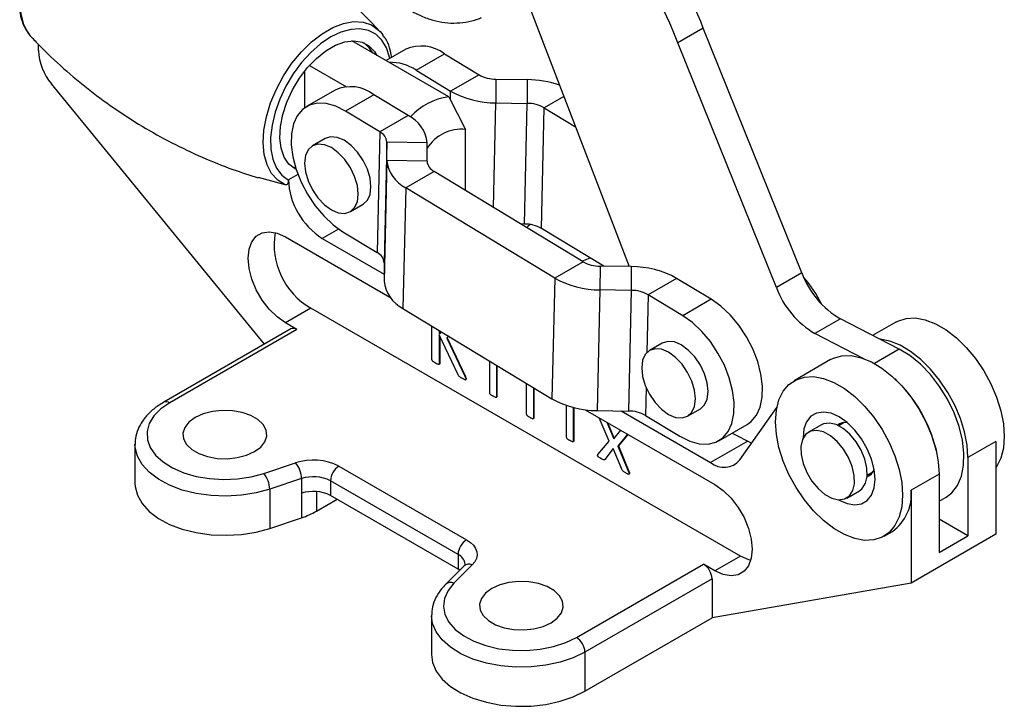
# Model space of a CAD drawing. Extents: x 28 to 393, y 15 to 279.
# Tile 17 of 18: x 286 to 393, y 113 to 188. Entities that reach past the tile are written whole.
import ezdxf

# ---------------------------------------------------------------- set-up
doc = ezdxf.new("R2010")
doc.units = 0
doc.layers.get('0').update_dxf_attribs({"linetype": 'CONTINUOUS'})

msp = doc.modelspace()

# ---------------------------------------------------------------- linework, layer by layer
at = {"color": 7, "linetype": 'CONTINUOUS'}
for p, q in [((340.7526, 190.8515), (352.1857, 161.0939)), ((360.2209, 186.9901), (357.4631, 185.3981)), ((370.9025, 160.3998), (360.2209, 186.9901)), ((287.1765, 186.1554), (287.3272, 185.9856)), ((325.1467, 186.6181), (325.4407, 186.265)), ((288.0815, 184.5337), (288.0815, 185.2156)), ((332.5947, 179.529), (322.0939, 185.591)), ((368.1448, 158.8078), (357.4631, 185.3981)), ((327.935, 184.6763), (325.8067, 183.4476)), ((329.0658, 182.4086), (332.1452, 184.1863)), ((332.1452, 184.1863), (335.8836, 181.9169)), ((317.4977, 182.9377), (321.5163, 180.6178)), ((316.9676, 178.3314), (316.9676, 182.3097)), ((329.0658, 182.4086), (332.8041, 180.1392)), ((335.8836, 181.9169), (332.8041, 180.1392)), ((312.5971, 152.6792), (289.493, 180.9395)), ((337.7216, 181.4389), (337.7209, 178.8604)), ((337.7216, 181.4389), (341.1171, 181.3887)), ((341.1171, 181.3887), (341.1164, 178.8102)), ((320.2593, 180.2452), (317.1799, 178.4675)), ((324.4696, 179.7553), (321.3901, 177.9775)), ((328.2079, 177.4859), (324.4696, 179.7553)), ((332.5947, 179.529), (334.4331, 175.9924)), ((337.7209, 178.8604), (341.1164, 178.8102)), ((340.8203, 165.7168), (341.1164, 178.8102)), ((325.1285, 175.7082), (321.3901, 177.9775)), ((328.2079, 177.4859), (325.1285, 175.7082)), ((342.6583, 165.2387), (342.9545, 178.3321)), ((342.9545, 178.3321), (346.356, 176.2672)), ((325.1285, 175.7082), (324.8323, 162.6147)), ((334.4331, 169.3634), (334.4331, 175.9924)), ((319.1785, 175.0054), (317.7996, 174.2094)), ((325.8896, 174.6084), (325.5934, 161.515)), ((325.889, 172.5976), (325.8896, 174.6084)), ((330.2438, 174.544), (325.8896, 174.6084)), ((330.2433, 172.5333), (330.2438, 174.544)), ((325.889, 172.5976), (325.5928, 159.5042)), ((330.2433, 172.5333), (325.889, 172.5976)), ((315.9928, 171.7647), (315.6401, 171.888)), ((331.0044, 171.4335), (327.9249, 169.6558)), ((347.1718, 161.6189), (331.0044, 171.4335)), ((314.8477, 169.9578), (311.9488, 170.7623)), ((315.1996, 170.5146), (315.1996, 170.4592)), ((327.9249, 169.6558), (327.6288, 156.5623)), ((344.0923, 159.8412), (327.9249, 169.6558)), ((321.9268, 167.0602), (323.3057, 167.8562)), ((340.8203, 165.7168), (340.4114, 165.7228)), ((321.094, 164.8841), (324.8323, 162.6147)), ((349.4186, 161.1348), (342.6583, 165.2387)), ((314.8783, 164.3311), (326.2223, 157.7823)), ((318.8766, 164.1459), (325.5931, 160.2686)), ((325.5934, 161.515), (325.5928, 159.5042)), ((347.1718, 161.6189), (344.0923, 159.8412)), ((349.0098, 161.1408), (349.0091, 158.5624)), ((352.4053, 161.0906), (349.0098, 161.1408)), ((352.4053, 161.0906), (352.4046, 158.5121)), ((370.9025, 160.3998), (368.1448, 158.8078)), ((344.0923, 159.8412), (343.7962, 146.7478)), ((357.3221, 159.8118), (354.2427, 158.0341)), ((361.0604, 157.5424), (357.3221, 159.8118)), ((349.0091, 158.5624), (348.7129, 145.4689)), ((352.4046, 158.5121), (349.0091, 158.5624)), ((352.4046, 158.5121), (352.1085, 145.4187)), ((357.981, 155.7647), (354.2427, 158.0341)), ((361.0604, 157.5424), (357.981, 155.7647)), ((317.636, 156.5809), (314.8783, 154.9889)), ((364.2406, 129.6766), (317.636, 156.5809)), ((327.6288, 156.5623), (343.7962, 146.7478)), ((316.1189, 154.2728), (314.8783, 154.9889)), ((375.0877, 155.4279), (372.33, 153.8359)), ((381.4814, 152.1406), (375.0877, 155.4279)), ((381.1072, 155.0781), (378.5921, 153.6262)), ((315.4689, 154.3371), (301.6804, 146.3771)), ((316.1189, 154.2728), (302.3303, 146.3128)), ((330.7661, 151.0048), (330.7661, 154.6578)), ((331.5772, 154.1654), (331.5772, 153.7884)), ((331.5772, 153.7884), (331.8353, 154.0087)), ((331.6232, 154.1375), (331.6232, 153.8276)), ((377.6524, 151.0994), (372.33, 153.8359)), ((333.6138, 149.3608), (331.5772, 153.6918)), ((331.5772, 153.6918), (331.5772, 150.5365)), ((331.6232, 153.594), (331.6232, 150.5631)), ((332.6267, 153.5283), (332.3731, 153.3289)), ((332.3731, 153.3289), (332.4191, 153.3555)), ((332.3731, 153.3289), (334.3489, 149.1941)), ((332.6336, 153.5241), (332.4191, 153.3555)), ((332.4191, 153.3555), (334.3949, 149.2206)), ((355.7693, 152.7926), (354.3905, 151.9966)), ((337.044, 147.3748), (337.044, 150.8467)), ((374.0291, 150.992), (370.0763, 148.7101)), ((331.5772, 150.5365), (331.6232, 150.5631)), ((337.774, 150.4036), (337.774, 146.9534)), ((337.8199, 150.3757), (337.8199, 146.9799)), ((334.3489, 149.1941), (334.3949, 149.2206)), ((334.4159, 148.8075), (334.4734, 148.8407)), ((334.4515, 148.886), (334.4975, 148.9126)), ((341.0508, 145.0632), (341.0508, 148.4144)), ((341.7808, 147.9712), (341.7808, 144.6418)), ((341.8267, 147.9433), (341.8267, 144.6683)), ((337.7424, 146.8886), (337.7999, 146.9218)), ((337.774, 146.9534), (337.8199, 146.9799)), ((345.382, 142.5614), (345.382, 146.0214)), ((346.112, 145.8063), (346.112, 142.1399)), ((346.158, 145.7948), (346.158, 142.1665)), ((347.3872, 145.5641), (361.4829, 137.4268)), ((348.7129, 145.4689), (352.1085, 145.4187)), ((351.2957, 145.4307), (361.0104, 139.8226)), ((358.5176, 144.8474), (359.8965, 145.6434)), ((364.1947, 140.1073), (368.2079, 145.8173)), ((341.7509, 144.5769), (341.8084, 144.6101)), ((341.7808, 144.6418), (341.8267, 144.6683)), ((349.9896, 142.1318), (348.9276, 144.6748)), ((353.9465, 144.9407), (357.6848, 142.6713)), ((349.7544, 144.1975), (350.499, 142.3821)), ((349.8288, 144.1545), (350.5365, 142.4293)), ((350.499, 142.3821), (351.2544, 143.3316)), ((361.8951, 142.1813), (364.9745, 143.9591)), ((373.0253, 143.9204), (371.6464, 143.1244)), ((375.5068, 144.1615), (374.9063, 143.8148)), ((346.0805, 142.0751), (346.1379, 142.1083)), ((346.112, 142.1399), (346.158, 142.1665)), ((348.7919, 140.6851), (349.9896, 142.1318)), ((352.0105, 142.8951), (350.9565, 141.597)), ((352.0271, 142.8855), (351.0025, 141.6235)), ((363.3656, 143.0303), (365.4837, 141.9413)), ((391.9569, 142.1235), (388.9234, 140.3723)), ((391.9569, 142.1235), (391.9569, 132.0398)), ((298.5553, 141.8019), (298.5553, 137.5559)), ((350.4433, 141.3635), (349.5232, 140.1561)), ((350.4522, 141.3415), (349.5691, 140.1826)), ((351.3671, 139.0916), (350.4433, 141.3635)), ((350.9565, 141.597), (351.0025, 141.6235)), ((350.9565, 141.597), (352.1453, 138.7492)), ((351.0025, 141.6235), (352.1912, 138.7757)), ((349.5232, 140.1561), (349.5691, 140.1826)), ((349.5691, 140.1826), (349.5268, 140.1619)), ((388.9234, 140.3723), (388.9234, 131.8803)), ((312.5304, 138.6389), (315.9789, 139.7883)), ((320.6867, 139.4305), (334.5321, 131.4377)), ((316.629, 138.0769), (313.1804, 136.9275)), ((316.629, 138.0769), (316.629, 136.4846)), ((333.6128, 129.8456), (319.7674, 137.8384)), ((319.7674, 137.8384), (319.7674, 136.2461)), ((352.1453, 138.7492), (352.1912, 138.7757)), ((352.1525, 138.567), (352.21, 138.6002)), ((378.0017, 138.4529), (378.6022, 138.7996)), ((385.798, 138.568), (382.7645, 136.8168)), ((385.798, 138.568), (385.798, 130.076)), ((313.1804, 136.9275), (313.1804, 132.6815)), ((375.7736, 135.9751), (377.1524, 136.7711)), ((382.7645, 136.8168), (382.7645, 126.7331)), ((316.629, 136.4846), (316.629, 133.8309)), ((318.2444, 134.5465), (320.478, 135.8359)), ((333.6128, 128.2533), (319.7674, 136.2461)), ((385.798, 135.6452), (386.5574, 136.0836)), ((313.1804, 132.6815), (316.629, 133.8309)), ((388.9234, 131.8803), (385.798, 133.6845)), ((379.8256, 131.8222), (380.7448, 132.3528)), ((391.9569, 132.0398), (382.7645, 126.7331)), ((385.798, 130.076), (388.9234, 131.8803)), ((333.6128, 129.8456), (333.6128, 128.2533)), ((364.2406, 129.6766), (361.4829, 128.0846)), ((334.2327, 128.5778), (332.2416, 126.587)), ((335.1518, 128.72), (333.1608, 126.7292)), ((333.7928, 128.1381), (333.6128, 128.2533)), ((346.4538, 120.8408), (360.2423, 128.8008)), ((361.4829, 128.0846), (360.2423, 128.8008)), ((361.1616, 127.2087), (347.373, 119.2487)), ((361.1616, 127.2087), (361.1616, 122.9626)), ((382.7645, 126.7331), (361.1616, 122.9626)), ((330.7287, 123.2287), (330.7287, 118.9827)), ((347.373, 115.0027), (361.1616, 122.9626)), ((347.373, 119.2487), (347.373, 115.0027))]:
    msp.add_line(p, q, dxfattribs=at)
at = {"color": 8, "linetype": 'CONTINUOUS'}
for p, q in [((332.7824, 179.1812), (332.8041, 180.1392)), ((345.0892, 179.5645), (342.9545, 178.3321)), ((337.4642, 167.512), (337.7209, 178.8604)), ((316.2213, 171.1043), (315.1996, 170.5146)), ((320.6531, 165.1714), (318.8766, 164.1459)), ((354.2427, 158.0341), (354.1011, 151.7743)), ((381.4814, 152.1406), (378.7785, 150.5802)), ((354.0152, 147.9786), (353.9465, 144.9407)), ((365.0588, 142.1597), (361.0104, 139.8226)), ((318.2444, 136.6746), (318.2444, 134.5465))]:
    msp.add_line(p, q, dxfattribs=at)
at = {"color": 8, "linetype": 'CONTINUOUS', "flags": 128}
for points in [[(296.6622, 202.9064), (295.8614, 202.9285), (294.7609, 202.7345), (293.6121, 202.295), (292.4471, 201.6225), (291.2984, 200.7356), (290.1978, 199.659), (289.1762, 198.4227), (288.2618, 197.0612), (287.4803, 195.6124), (286.8534, 194.1166), (286.3985, 192.6155), (286.1283, 191.1509), (286.0503, 189.7636), (286.1667, 188.4923), (286.4744, 187.3723), (286.9646, 186.4349), (287.1765, 186.1554)], [(314.8477, 169.9578), (314.038, 170.4576), (313.3788, 171.1863), (312.8886, 172.1237), (312.581, 173.2437), (312.4645, 174.515), (312.5425, 175.9023), (312.8127, 177.3669), (313.2676, 178.868), (313.8946, 180.3638), (314.6761, 181.8126), (315.5904, 183.1741), (316.6121, 184.4104), (317.7126, 185.487), (318.8614, 186.3739), (320.0264, 187.0464), (321.1751, 187.4858), (322.2757, 187.6799), (323.2973, 187.6232), (324.2117, 187.3174), (324.9932, 186.7709), (325.1467, 186.6181)], [(326.1983, 183.6737), (326.1697, 183.8114), (325.8383, 184.8321), (325.3355, 185.6724), (324.6754, 186.3085), (323.8768, 186.7221), (322.9624, 186.9018), (321.9582, 186.8422), (320.8926, 186.5452), (319.7958, 186.0191), (318.6991, 185.2789), (317.6335, 184.3456), (316.6292, 183.2457), (315.7148, 182.0103), (314.9163, 180.6746), (314.2562, 179.2765), (313.7533, 177.8556), (313.422, 176.4523), (313.2715, 175.1064), (313.3062, 173.856), (313.525, 172.7368), (313.9219, 171.7803), (314.4854, 171.0139), (315.1996, 170.4592), (315.1996, 170.4592)], [(313.1804, 136.9275), (311.687, 136.5228), (310.0969, 136.2692), (308.4555, 136.1741), (306.8098, 136.24), (305.2069, 136.4652), (303.6927, 136.8431), (302.3105, 137.363), (301.1, 138.01), (300.0958, 138.7656), (299.3265, 139.608), (298.8143, 140.5133), (298.5738, 141.4554), (298.5554, 141.7885)], [(347.373, 119.2487), (346.112, 118.6347), (344.6897, 118.1521), (343.1469, 117.815), (341.5277, 117.6328), (339.8785, 117.6108), (338.2464, 117.7496), (336.6783, 118.0453), (335.2189, 118.4894), (333.9102, 119.0691), (332.7894, 119.7679), (331.8888, 120.5658), (331.2341, 121.44), (330.8441, 122.3653), (330.7288, 123.2008)]]:
    msp.add_lwpolyline(points, dxfattribs=at)
at = {"color": 7, "linetype": 'CONTINUOUS', "flags": 128}
for points in [[(316.0305, 171.6469), (315.9356, 171.697), (315.2633, 172.229), (314.7529, 172.9841), (314.4227, 173.9354), (314.2845, 175.0489), (314.3432, 176.2848), (314.5967, 177.5989), (315.036, 178.9443), (315.6453, 180.2729), (316.403, 181.5373), (317.2819, 182.6922), (318.2506, 183.6964), (319.2746, 184.5141), (320.3171, 185.1159), (321.341, 185.4805), (322.3098, 185.5947), (323.1887, 185.4545), (323.9463, 185.065), (324.5557, 184.4399), (324.8093, 184.0234)], [(323.4214, 185.3671), (323.9076, 184.8999), (324.2792, 184.3295)], [(321.3901, 177.9775), (320.3323, 178.5067), (319.3054, 178.7949), (318.3445, 178.8324), (317.4822, 178.6178), (316.748, 178.1584), (316.1669, 177.47), (315.7585, 176.5759), (315.5369, 175.5066), (315.5096, 174.2985), (315.6775, 172.9927), (316.0348, 171.6337), (316.5696, 170.2679), (317.2634, 168.9416), (318.0927, 167.7001), (319.0293, 166.5857), (320.0412, 165.6362), (321.094, 164.8841)], [(319.8632, 167.2646), (320.6186, 166.9433), (321.3225, 166.8737), (321.927, 167.0603), (322.3908, 167.4906), (322.6823, 168.1351), (322.7818, 168.95), (322.6823, 169.8797), (322.3908, 170.8608), (321.927, 171.8266), (321.3225, 172.7111), (320.6186, 173.4542), (319.8632, 174.0051), (319.1078, 174.3263), (318.4039, 174.396), (317.7995, 174.2094), (317.3356, 173.7791), (317.0441, 173.1346), (316.9446, 172.3197), (317.0441, 171.39), (317.3356, 170.4088), (317.7995, 169.4431), (318.4039, 168.5585), (319.1078, 167.8155), (319.8632, 167.2646)], [(323.3057, 167.8562), (323.3058, 167.8563), (323.7696, 168.2866), (324.0612, 168.9311), (324.1607, 169.746), (324.0612, 170.6757), (323.7696, 171.6568), (323.3058, 172.6226), (322.7014, 173.5071), (321.9975, 174.2502), (321.2421, 174.8011), (320.4867, 175.1223), (319.7828, 175.192), (319.1785, 175.0054)], [(341.4327, 165.6644), (341.1811, 165.4489), (341.0619, 165.328)], [(314.8783, 154.9889), (313.9782, 155.6257), (313.1232, 156.4647), (312.3563, 157.464), (311.7158, 158.5733), (311.2338, 159.7372), (310.9347, 160.8972), (310.8333, 161.9951), (310.9347, 162.976), (311.2338, 163.7906), (311.7158, 164.3981), (312.3563, 164.7679), (313.1232, 164.8817), (313.9782, 164.7336), (314.8783, 164.3311)], [(347.0149, 161.7141), (347.4288, 161.8422), (347.924, 162.0421)], [(364.9745, 143.9591), (365.4064, 144.2681), (365.9876, 144.9566), (366.3959, 145.8507), (366.6175, 146.92), (366.6449, 148.1281), (366.477, 149.4339), (366.1196, 150.7928), (365.5849, 152.1587), (364.8911, 153.4849), (364.0617, 154.7264), (363.1252, 155.8409), (362.1133, 156.7903), (361.0604, 157.5424)], [(357.6848, 142.6713), (358.7427, 142.1421), (359.7696, 141.8539), (360.7305, 141.8164), (361.5927, 142.031), (362.327, 142.4904), (362.9081, 143.1788), (363.3165, 144.073), (363.5381, 145.1423), (363.5654, 146.3504), (363.3975, 147.6561), (363.0401, 149.0151), (362.5054, 150.3809), (361.8116, 151.7072), (360.9823, 152.9487), (360.0457, 154.0631), (359.0338, 155.0126), (357.981, 155.7647)], [(381.1072, 155.0781), (381.3124, 155.187), (382.211, 155.4759), (383.2124, 155.5236), (384.2894, 155.3288), (385.4125, 154.8969), (386.5511, 154.2396), (387.6743, 153.3748), (388.7512, 152.3261), (389.7526, 151.1222), (390.6512, 149.7959), (391.4224, 148.3833), (392.0452, 146.923), (392.5026, 145.4548), (392.7821, 144.0188), (392.8761, 142.6541), (392.7821, 141.398), (392.5026, 140.2848), (392.0452, 139.3447), (391.9569, 139.213)], [(359.8965, 145.6434), (359.8967, 145.6435), (360.3605, 146.0737), (360.652, 146.7183), (360.7515, 147.5331), (360.652, 148.4628), (360.3605, 149.444), (359.8967, 150.4098), (359.2922, 151.2943), (358.5883, 152.0374), (357.8329, 152.5883), (357.0775, 152.9095), (356.3736, 152.9792), (355.7693, 152.7926)], [(388.9234, 140.3723), (388.8313, 141.7223), (388.5575, 143.1426), (388.1093, 144.5952), (387.4987, 146.0413), (386.742, 147.4422), (385.8593, 148.7607), (384.8744, 149.9613), (383.8135, 151.0122), (382.7048, 151.8851), (381.5782, 152.5568), (380.4636, 153.0093), (379.3908, 153.2306), (379.3547, 153.234)], [(356.4541, 145.0517), (357.2094, 144.7305), (357.9133, 144.6608), (358.5178, 144.8475), (358.9816, 145.2777), (359.2732, 145.9223), (359.3726, 146.7371), (359.2732, 147.6668), (358.9816, 148.648), (358.5178, 149.6138), (357.9133, 150.4983), (357.2094, 151.2414), (356.4541, 151.7923), (355.6987, 152.1135), (354.9948, 152.1832), (354.3903, 151.9965), (353.9265, 151.5663), (353.6349, 150.9217), (353.5355, 150.1069), (353.6349, 149.1772), (353.9265, 148.196), (354.3903, 147.2302), (354.9948, 146.3457), (355.6987, 145.6026), (356.4541, 145.0517)], [(386.5574, 136.0836), (387.1768, 136.5507), (387.7901, 137.3358), (388.2229, 138.3309), (388.4619, 139.5058), (388.4998, 140.8247), (388.3355, 142.2475), (387.974, 143.7311), (387.4263, 145.2303), (386.7091, 146.6996), (385.844, 148.0944), (384.8574, 149.3722), (383.7794, 150.4943), (382.6425, 151.4265), (381.4814, 152.1406)], [(374.0291, 150.992), (374.358, 151.1578), (375.263, 151.4105), (376.2653, 151.4263), (377.3381, 151.2051), (378.4528, 150.7525), (379.5794, 150.0808), (380.688, 149.2079), (381.749, 148.1571), (382.7339, 146.9564), (383.6166, 145.638), (384.3733, 144.237), (384.9839, 142.7909), (385.4321, 141.3383), (385.7059, 139.918), (385.798, 138.568)], [(368.0567, 144.2461), (368.1507, 145.5022), (368.4302, 146.6155), (368.8876, 147.5556), (369.5104, 148.2968), (370.2816, 148.819), (371.1801, 149.1079), (372.1815, 149.1556), (373.2585, 148.9608), (374.3816, 148.5289), (375.5203, 147.8716), (376.6434, 147.0068), (377.7204, 145.9581), (378.7218, 144.7542), (379.6203, 143.4279), (380.3915, 142.0153), (381.0143, 140.555), (381.4717, 139.0868), (381.7512, 137.6508), (381.8452, 136.2862), (381.7512, 135.0301), (381.4717, 133.9168), (381.0143, 132.9767), (380.3915, 132.2355), (379.6203, 131.7133), (378.7218, 131.4244), (377.7204, 131.3767), (376.6434, 131.5715), (375.5203, 132.0034), (374.3816, 132.6607), (373.2585, 133.5255), (372.1815, 134.5742), (371.1801, 135.7781), (370.2816, 137.1044), (369.5104, 138.517), (368.8876, 139.9773), (368.4302, 141.4455), (368.1507, 142.8815), (368.0567, 144.2461)], [(302.3303, 146.3128), (301.3572, 145.6396), (300.6085, 144.8767), (300.1086, 144.0487), (299.8734, 143.1825), (299.9107, 142.3059), (300.2192, 141.4474), (300.7889, 140.6346), (301.6015, 139.8939), (302.6307, 139.249), (303.8432, 138.721), (305.1998, 138.3268), (306.6568, 138.0791), (308.1671, 137.986), (309.6818, 138.0505), (311.1521, 138.2705), (312.5304, 138.6389)], [(311.5227, 141.0061), (312.1992, 141.5046), (312.6493, 142.082), (312.847, 142.7049), (312.7808, 143.3369), (312.4545, 143.9415), (311.887, 144.4834), (311.1114, 144.9311), (310.1727, 145.2587), (309.1255, 145.4471), (308.0306, 145.4853), (306.9517, 145.3712), (305.9515, 145.1113), (305.088, 144.7208), (304.4115, 144.2223), (303.9614, 143.6449), (303.7636, 143.022), (303.8299, 142.39), (304.1562, 141.7854), (304.7237, 141.2435), (305.4993, 140.7958), (306.438, 140.4682), (307.4852, 140.2798), (308.5801, 140.2416), (309.659, 140.3557), (310.6592, 140.6156), (311.5227, 141.0061)], [(378.8577, 138.0108), (378.7598, 139.0713), (378.4708, 140.1916), (378.0054, 141.3157), (377.3868, 142.3871), (376.646, 143.3522), (375.8203, 144.1626), (374.9509, 144.7775), (374.0816, 145.1663), (373.2559, 145.3093), (372.5151, 145.1995), (371.8965, 144.8422), (371.4311, 144.2556), (371.1421, 143.4688), (371.0442, 142.5215), (371.0445, 142.4614)], [(374.7513, 142.097), (374.0102, 142.7289), (373.2486, 143.144), (372.5184, 143.3142), (371.8694, 143.2279), (371.3459, 142.8909), (370.9835, 142.3262), (370.8069, 141.5723), (370.8281, 140.6806), (371.0457, 139.7118), (371.4449, 138.732), (371.9984, 137.8079), (372.6686, 137.0025), (373.4098, 136.3707), (374.1714, 135.9555), (374.9015, 135.7853), (375.5505, 135.8716), (376.074, 136.2086), (376.4365, 136.7733), (376.6131, 137.5272), (376.5919, 138.4189), (376.3742, 139.3877), (375.975, 140.3675), (375.4215, 141.2916), (374.7513, 142.097)], [(376.1302, 142.893), (375.389, 143.5249), (374.6274, 143.94), (373.8973, 144.1102), (373.2483, 144.0239), (373.0253, 143.9204)], [(377.1524, 136.7711), (377.4529, 137.0046), (377.8153, 137.5693), (377.9919, 138.3232), (377.9707, 139.2149), (377.7531, 140.1837), (377.3539, 141.1635), (376.8004, 142.0876), (376.1302, 142.893)], [(374.8985, 135.7855), (374.9509, 135.7548), (375.8203, 135.366), (376.646, 135.223), (377.3868, 135.3328), (378.0054, 135.6901), (378.4708, 136.2768), (378.7598, 137.0635), (378.8577, 138.0108)], [(298.5553, 137.5559), (298.5738, 137.2094), (298.8143, 136.2673), (299.3265, 135.362), (300.0958, 134.5195), (301.1, 133.764), (302.3105, 133.117), (303.6927, 132.5971), (305.2069, 132.2192), (306.8098, 131.994), (308.4555, 131.928), (310.0969, 132.0232), (311.687, 132.2768), (313.1804, 132.6815)], [(361.4829, 137.4268), (362.383, 136.79), (363.238, 135.951), (364.005, 134.9518), (364.6455, 133.8424), (365.1274, 132.6785), (365.4265, 131.5185), (365.528, 130.4206), (365.4265, 129.4397), (365.1274, 128.6251), (364.6455, 128.0177), (364.005, 127.6478), (363.238, 127.534), (362.383, 127.6821), (361.4829, 128.0846)], [(334.5321, 131.4377), (334.9444, 131.1572), (335.2722, 130.8415), (335.5064, 130.4993), (335.641, 130.1396), (335.6723, 129.7721), (335.5994, 129.4065), (335.4244, 129.0527), (335.1518, 128.72)], [(365.3676, 129.211), (365.1407, 129.2741), (364.2406, 129.6766)], [(333.1608, 126.7292), (332.5227, 125.9335), (332.1416, 125.0848), (332.0298, 124.2104), (332.1911, 123.3385), (332.6201, 122.4974), (333.3029, 121.7142), (334.2177, 121.0142), (335.3347, 120.4201), (336.6179, 119.951), (338.0258, 119.6221), (339.513, 119.444), (341.0314, 119.4225), (342.5319, 119.5583), (343.9661, 119.8469), (345.2876, 120.2791), (346.4538, 120.8408)], [(343.696, 122.4328), (344.3725, 122.9313), (344.8227, 123.5087), (345.0204, 124.1316), (344.9542, 124.7636), (344.6279, 125.3682), (344.0604, 125.9101), (343.2848, 126.3578), (342.3461, 126.6854), (341.2989, 126.8738), (340.204, 126.912), (339.1251, 126.7979), (338.1248, 126.538), (337.2614, 126.1475), (336.5849, 125.649), (336.1347, 125.0716), (335.937, 124.4488), (336.0032, 123.8167), (336.3296, 123.2122), (336.897, 122.6703), (337.6726, 122.2225), (338.6113, 121.8949), (339.6585, 121.7065), (340.7534, 121.6683), (341.8323, 121.7824), (342.8326, 122.0423), (343.696, 122.4328)], [(330.7287, 118.9827), (330.8441, 118.1193), (331.2341, 117.1939), (331.8888, 116.3198), (332.7894, 115.5219), (333.9102, 114.8231), (335.2189, 114.2434), (336.6783, 113.7993), (338.2464, 113.5036), (339.8785, 113.3648), (341.5277, 113.3868), (343.1469, 113.569), (344.6897, 113.9061), (346.112, 114.3886), (347.373, 115.0027)]]:
    msp.add_lwpolyline(points, dxfattribs=at)
at = {"color": 7, "linetype": 'CONTINUOUS'}
for centre, radius, start, end in [((310.3991, 167.1848), 53.6139, 21.678948, 47.750668), ((307.6414, 165.5929), 53.6139, 21.678948, 47.750668), ((329.6279, 180.8887), 4.1486, 52.641972, 114.082921), ((294.0736, 184.8127), 5.9986, 182.666117, 220.216564), ((326.2191, 178.1488), 5.1234, 56.246561, 91.192281), ((337.7063, 185.1524), 3.7135, 240.605094, 270.236769), ((321.9673, 176.5875), 4.0368, 51.694467, 115.030426), ((341.0286, 170.5594), 10.8296, 70.608867, 89.531377), ((333.5533, 172.6764), 6.9194, 97.963827, 137.644681), ((337.6798, 188.7939), 9.9336, 240.604917, 270.236915), ((341.1318, 175.0967), 3.7135, 60.604867, 90.236996), ((326.608, 174.2032), 3.6518, 5.354152, 64.015744), ((324.5304, 174.481), 1.3652, 5.354096, 64.015814), ((334.0061, 171.6065), 4.4066, 84.438845, 148.62889), ((329.5248, 172.9384), 3.6518, 185.354059, 244.015785), ((331.6025, 172.6606), 1.3652, 185.354187, 244.015723), ((323.1828, 170.8778), 7.9914, 182.605473, 237.394528), ((340.8356, 162.0033), 3.7135, 60.604874, 90.23698), ((321.6973, 163.5275), 8.0467, 170.925183, 239.687539), ((324.2342, 161.3876), 1.3652, 5.354174, 64.015736), ((348.9944, 164.8543), 3.7135, 240.604872, 270.236991), ((352.4464, 151.1571), 9.9336, 60.604837, 90.236952), ((380.0192, 163.8267), 9.7395, 200.600577, 239.57992), ((329.2287, 159.845), 3.6518, 185.35408, 244.015771), ((348.968, 168.4959), 9.9336, 240.604891, 270.236906), ((360.7316, 150.8932), 13.7626, 26.321513, 41.139014), ((352.42, 154.7987), 3.7135, 60.604869, 90.236878), ((377.2615, 162.2347), 9.7395, 200.600577, 239.57992), ((315.7381, 153.7412), 0.6539, 54.382485, 114.307086), ((370.4652, 137.6766), 15.4093, 13.08761, 46.907006), ((348.6719, 155.4024), 9.9336, 240.604883, 270.236914), ((352.1238, 141.7053), 3.7135, 60.604869, 90.236878), ((375.5509, 142.9128), 1.2526, 75.536779, 129.141229), ((317.9055, 133.9866), 6.1132, 62.938492, 108.369116), ((362.457, 141.5932), 2.2864, 230.751803, 319.467221), ((313.9327, 138.032), 2.6967, 0.954023, 40.639467), ((321.7632, 137.7475), 1.9978, 122.605466, 177.394518), ((377.5801, 139.4283), 1.208, 289.778027, 345.533132), ((310.4841, 136.8826), 2.6967, 0.954023, 40.639467), ((317.9133, 134.2091), 4.0755, 62.938473, 108.369121), ((377.852, 136.3506), 4.9346, 305.890166, 5.422085), ((317.9133, 132.6168), 4.0755, 62.938473, 108.369121), ((313.8892, 142.197), 8.8033, 288.132471, 299.651194), ((335.6086, 129.7548), 1.9978, 122.605466, 177.394518), ((359.1658, 127.1178), 1.9978, 2.60551, 57.394505), ((345.3772, 119.1579), 1.9978, 2.60551, 57.394505)]:
    msp.add_arc(centre, radius, start, end, dxfattribs=at)
at = {"color": 8, "linetype": 'CONTINUOUS'}
for centre, radius, start, end in [((301.9495, 145.7812), 0.6539, 54.383841, 114.291571), ((333.0628, 128.6473), 1.3185, 5.877138, 65.344113), ((334.8082, 127.8994), 0.8897, 67.279991, 130.309742), ((332.8172, 125.9085), 0.8897, 67.279981, 130.308253)]:
    msp.add_arc(centre, radius, start, end, dxfattribs=at)
at = {"color": 7, "linetype": 'CONTINUOUS'}
for points, knots in [([(296.6116, 202.8944), (296.5332, 202.9105), (296.14, 202.9916), (295.3624, 202.9232), (294.3011, 202.6845), (293.2022, 202.2169), (292.0995, 201.5519), (291.0201, 200.7008), (289.9917, 199.6881), (289.0381, 198.5392), (288.1808, 197.2817), (287.439, 195.945), (286.8299, 194.5596), (286.3681, 193.1572), (286.0653, 191.7688), (285.931, 190.4254), (285.971, 189.1553), (286.1945, 187.9944), (286.5761, 186.9744), (286.9725, 186.4383), (287.1636, 186.18)], [0, 0, 0, 0, 0.01384169, 0.06943596, 0.12622416, 0.18407574, 0.24249967, 0.30105686, 0.35953678, 0.4179162, 0.47622429, 0.53450925, 0.59282245, 0.65120639, 0.70971992, 0.76841634, 0.82732383, 0.8863902, 0.9452593, 1, 1, 1, 1]), ([(325.1491, 186.5863), (324.976, 186.779), (323.9969, 187.8687), (322.0176, 189.7202), (319.2227, 192.1082), (316.2535, 194.3034), (313.156, 196.3035), (309.9494, 198.091), (306.6613, 199.6591), (303.317, 200.9937), (300.1023, 202.0679), (297.9954, 202.589), (297.0272, 202.8284)], [0, 0, 0, 0, 0.02399153, 0.13566096, 0.24744699, 0.35907295, 0.47032383, 0.58102521, 0.69101255, 0.8001004, 0.90813617, 1, 1, 1, 1]), ([(327.4717, 189.6253), (327.6699, 189.4642), (328.2334, 189.0061), (329.2698, 188.4279), (330.5379, 187.9078), (331.8395, 187.5988), (333.1562, 187.4912), (334.4522, 187.6087), (335.4637, 187.8212), (335.9998, 188.0686), (336.1443, 188.1353)], [0, 0, 0, 0, 0.0834395, 0.23729783, 0.38565311, 0.52907658, 0.67032461, 0.81047091, 0.94890206, 1, 1, 1, 1]), ([(287.3323, 186.0089), (287.5029, 185.8192), (288.4794, 184.7325), (290.456, 182.8838), (293.2508, 180.4959), (296.22, 178.3005), (299.3176, 176.3008), (302.5239, 174.5117), (305.8132, 172.95), (308.9531, 171.6729), (311.0137, 171.0227), (311.9364, 170.7316)], [0, 0, 0, 0, 0.02659993, 0.15232795, 0.27818729, 0.4038662, 0.52912309, 0.65376116, 0.7775953, 0.90041671, 1, 1, 1, 1]), ([(326.4163, 183.7995), (326.3446, 184.1558), (326.1958, 184.8949), (325.8568, 185.6988), (325.5478, 186.0847), (325.4528, 186.2035)], [0, 0, 0, 0, 0.3918192, 0.8128039, 1, 1, 1, 1]), ([(315.1996, 170.4592), (315.1913, 170.3531), (315.1772, 170.1731), (315.0736, 170.0123), (314.9624, 169.9472), (314.8811, 169.9547), (314.8477, 169.9578)], [0, 0, 0, 0, 0.382191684, 0.648258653, 0.85560806, 1, 1, 1, 1]), ([(331.1717, 150.6141), (331.0945, 150.6629), (330.9787, 150.7361), (330.8445, 150.8373), (330.7761, 150.9307), (330.7694, 150.9801), (330.7661, 151.0048)], [0, 0, 0, 0, 0.50076758, 0.75108244, 0.8755237, 1, 1, 1, 1]), ([(331.5772, 150.5365), (331.5739, 150.516), (331.5688, 150.485), (331.5416, 150.4672), (331.4907, 150.4635), (331.3642, 150.5122), (331.2487, 150.5733), (331.1717, 150.6141)], [0, 0, 0, 0, 0.12426344, 0.18698946, 0.24956334, 0.49981121, 1, 1, 1, 1]), ([(331.6232, 150.5631), (331.6204, 150.5417), (331.6166, 150.5133), (331.5983, 150.503), (331.5938, 150.5005)], [0, 0, 0, 0, 0.75548533, 1, 1, 1, 1]), ([(334.0751, 148.9379), (333.9815, 148.9912), (333.8511, 149.0653), (333.685, 149.2188), (333.6376, 149.3135), (333.6138, 149.3608)], [0, 0, 0, 0, 0.56065622, 0.78023895, 1, 1, 1, 1]), ([(334.4515, 148.886), (334.4497, 148.8653), (334.4461, 148.824), (334.3898, 148.7927), (334.259, 148.8396), (334.1487, 148.8986), (334.0751, 148.9379)], [0, 0, 0, 0, 0.1246982, 0.248524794, 0.498993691, 1, 1, 1, 1]), ([(334.3489, 149.1941), (334.3753, 149.136), (334.4223, 149.0327), (334.4426, 148.9307), (334.4515, 148.886)], [0, 0, 0, 0, 0.56180716, 1, 1, 1, 1]), ([(334.3949, 149.2206), (334.4213, 149.1626), (334.4683, 149.0593), (334.4886, 148.9573), (334.4975, 148.9126)], [0, 0, 0, 0, 0.56180716, 1, 1, 1, 1]), ([(334.4975, 148.9126), (334.4964, 148.8907), (334.4947, 148.8565), (334.4725, 148.8463), (334.4645, 148.8426)], [0, 0, 0, 0, 0.63730757, 1, 1, 1, 1]), ([(301.6804, 146.3771), (301.4819, 146.2564), (300.9102, 145.9085), (300.098, 145.2391), (299.3572, 144.3732), (298.8495, 143.4309), (298.5764, 142.5659), (298.5813, 142.0017), (298.5832, 141.7852)], [0, 0, 0, 0, 0.10804685, 0.31118408, 0.5137972, 0.69147012, 0.88159983, 1, 1, 1, 1]), ([(337.4065, 147.0148), (337.3359, 147.0572), (337.2302, 147.1207), (337.108, 147.2202), (337.0493, 147.3089), (337.0458, 147.3528), (337.044, 147.3748)], [0, 0, 0, 0, 0.50096361, 0.75096219, 0.87530725, 1, 1, 1, 1]), ([(337.774, 146.9534), (337.7716, 146.9339), (337.7668, 146.8947), (337.7068, 146.876), (337.5846, 146.9141), (337.4778, 146.9745), (337.4065, 147.0148)], [0, 0, 0, 0, 0.123978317, 0.248744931, 0.498791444, 1, 1, 1, 1]), ([(337.8199, 146.9799), (337.8186, 146.9588), (337.8168, 146.93), (337.7974, 146.9238), (337.7921, 146.9221)], [0, 0, 0, 0, 0.73206494, 1, 1, 1, 1]), ([(341.4158, 144.7003), (341.3448, 144.7425), (341.2385, 144.8058), (341.1174, 144.9087), (341.0575, 144.9963), (341.053, 145.0409), (341.0508, 145.0632)], [0, 0, 0, 0, 0.50089637, 0.75060096, 0.87514549, 1, 1, 1, 1]), ([(341.7808, 144.6418), (341.7787, 144.622), (341.7746, 144.5823), (341.7144, 144.5643), (341.5933, 144.601), (341.4868, 144.6606), (341.4158, 144.7003)], [0, 0, 0, 0, 0.12415933, 0.24901571, 0.49887637, 1, 1, 1, 1]), ([(341.8267, 144.6683), (341.8259, 144.6469), (341.8246, 144.618), (341.8056, 144.612), (341.8007, 144.6104)], [0, 0, 0, 0, 0.744104, 1, 1, 1, 1]), ([(345.7445, 142.2014), (345.6739, 142.2438), (345.5682, 142.3073), (345.4461, 142.4068), (345.3873, 142.4954), (345.3838, 142.5394), (345.382, 142.5614)], [0, 0, 0, 0, 0.50096336, 0.75096207, 0.87530718, 1, 1, 1, 1]), ([(346.112, 142.1399), (346.1096, 142.1204), (346.1048, 142.0812), (346.0448, 142.0625), (345.9227, 142.1007), (345.8158, 142.1611), (345.7445, 142.2014)], [0, 0, 0, 0, 0.12397827, 0.24874521, 0.49879163, 1, 1, 1, 1]), ([(346.158, 142.1665), (346.1567, 142.1454), (346.1548, 142.1166), (346.1354, 142.1104), (346.1302, 142.1087)], [0, 0, 0, 0, 0.73206332, 1, 1, 1, 1]), ([(349.105, 140.2614), (349.0411, 140.2985), (348.9454, 140.3541), (348.8353, 140.4416), (348.7766, 140.5066), (348.7443, 140.5798), (348.7588, 140.6423), (348.7808, 140.6708), (348.7919, 140.6851)], [0, 0, 0, 0, 0.37575445, 0.56354585, 0.65755112, 0.75048847, 0.87470816, 1, 1, 1, 1]), ([(349.5232, 140.1561), (349.4951, 140.1339), (349.4385, 140.089), (349.279, 140.1657), (349.171, 140.2251), (349.105, 140.2614)], [0, 0, 0, 0, 0.27621114, 0.55739562, 1, 1, 1, 1]), ([(351.7993, 138.706), (351.7125, 138.7566), (351.5917, 138.827), (351.431, 138.9568), (351.3884, 139.0468), (351.3671, 139.0916)], [0, 0, 0, 0, 0.56190954, 0.78169601, 1, 1, 1, 1]), ([(352.1453, 138.7492), (352.1559, 138.7209), (352.177, 138.6647), (352.1841, 138.5836), (352.142, 138.5598), (352.0804, 138.5672), (351.9651, 138.6109), (351.8656, 138.668), (351.7993, 138.706)], [0, 0, 0, 0, 0.12537017, 0.24894919, 0.34224082, 0.43629967, 0.62414472, 1, 1, 1, 1]), ([(352.1912, 138.7757), (352.2016, 138.7479), (352.222, 138.6926), (352.2319, 138.616), (352.2084, 138.6047), (352.2015, 138.6013)], [0, 0, 0, 0, 0.41703239, 0.82810666, 1, 1, 1, 1]), ([(334.3734, 128.7864), (334.3737, 128.7855), (334.3744, 128.7821), (334.3771, 128.7473), (334.2752, 128.6277), (334.2327, 128.5778)], [0, 0, 0, 0, 0.16961458, 0.65363447, 1, 1, 1, 1]), ([(332.2416, 126.587), (332.0929, 126.429), (331.6763, 125.9864), (331.1656, 125.1817), (330.787, 124.1915), (330.7515, 123.5167), (330.7345, 123.1948)], [0, 0, 0, 0, 0.16263025, 0.45550031, 0.74026143, 1, 1, 1, 1])]:
    msp.add_open_spline(points, degree=3, knots=knots, dxfattribs=at)

doc.saveas('drawing.dxf')
